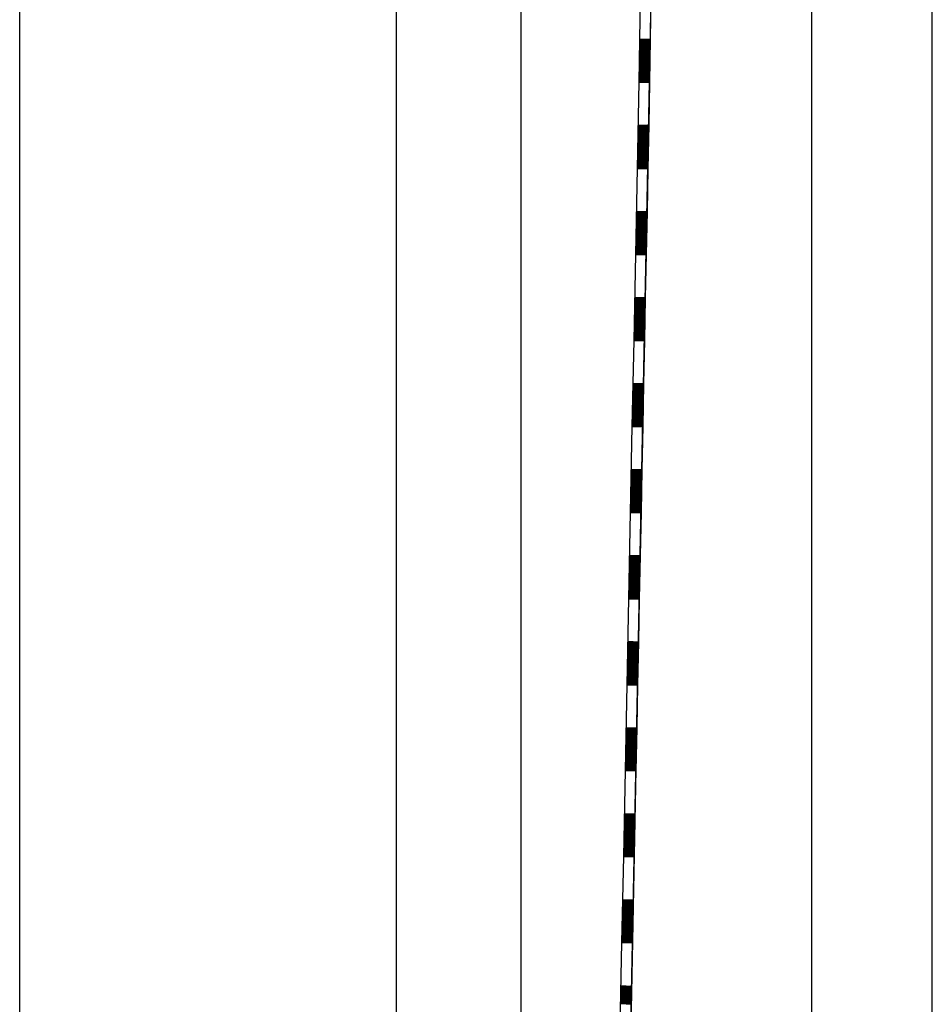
# Model space of a CAD drawing. Extents: x -0.6 to 1.54, y -0.37 to 1.17.
# Tile 14 of 79: x 0.0803 to 0.1016, y 0.446 to 0.4689. Entities that reach past the tile are written whole.
import ezdxf

# ---------------------------------------------------------------- set-up
doc = ezdxf.new("R2010")
doc.units = 0
doc.linetypes.add('KCONTINUOUS', pattern=[0])
doc.layers.add('W01_---', color=7, linetype='CONTINUOUS')

msp = doc.modelspace()

# ---------------------------------------------------------------- linework, layer by layer
at = {"layer": 'W01_---', "color": 7, "linetype": 'KCONTINUOUS'}
for p, q in [((0.08035, 0.32403), (0.08035, 0.54683)), ((0.10156, 0.32403), (0.10156, 0.54683)), ((0.09436, 0.43543), (0.0965, 0.54443)), ((0.09876, 0.32643), (0.09876, 0.54443)), ((0.08911, 0.32733), (0.08911, 0.54353)), ((0.092, 0.54353), (0.092, 0.40761)), ((0.09436, 0.43543), (0.09646, 0.54247)), ((0.09488, 0.46841), (0.095, 0.46841)), ((0.09484, 0.46641), (0.09497, 0.46641)), ((0.0948, 0.46441), (0.09493, 0.46441)), ((0.09476, 0.46241), (0.09489, 0.46241)), ((0.09472, 0.46041), (0.09485, 0.46041)), ((0.09468, 0.45841), (0.09481, 0.45841)), ((0.09464, 0.45641), (0.09477, 0.45641)), ((0.0946, 0.45441), (0.09473, 0.45441)), ((0.09457, 0.45241), (0.09469, 0.45241)), ((0.09453, 0.45041), (0.09465, 0.45041)), ((0.09449, 0.44841), (0.09461, 0.44841)), ((0.09445, 0.44641), (0.09457, 0.44641))]:
    msp.add_line(p, q, dxfattribs=at)
at = {"layer": 'W01_---', "color": 31, "linetype": 'KCONTINUOUS'}
for p, q in [((0.09477, 0.46943), (0.09474, 0.46743)), ((0.09502, 0.46943), (0.095, 0.46843)), ((0.09475, 0.46837), (0.095, 0.46837)), ((0.09475, 0.46835), (0.095, 0.46835)), ((0.09476, 0.46843), (0.095, 0.46843)), ((0.09476, 0.46841), (0.095, 0.46841)), ((0.09476, 0.46839), (0.095, 0.46839)), ((0.095, 0.46843), (0.09499, 0.46743)), ((0.09475, 0.46833), (0.095, 0.46833)), ((0.09475, 0.46831), (0.095, 0.46831)), ((0.09475, 0.46829), (0.095, 0.46829)), ((0.09475, 0.46827), (0.095, 0.46827)), ((0.09475, 0.46825), (0.095, 0.46825)), ((0.09475, 0.46823), (0.095, 0.46823)), ((0.09475, 0.46821), (0.095, 0.46821)), ((0.09475, 0.46819), (0.095, 0.46819)), ((0.09475, 0.46817), (0.095, 0.46817)), ((0.09475, 0.46815), (0.095, 0.46815)), ((0.09475, 0.46813), (0.095, 0.46813)), ((0.09474, 0.46793), (0.095, 0.46793)), ((0.09474, 0.46791), (0.095, 0.46791)), ((0.09474, 0.46789), (0.095, 0.46789)), ((0.09475, 0.46811), (0.095, 0.46811)), ((0.09475, 0.46809), (0.095, 0.46809)), ((0.09475, 0.46807), (0.095, 0.46807)), ((0.09475, 0.46805), (0.095, 0.46805)), ((0.09475, 0.46803), (0.095, 0.46803)), ((0.09475, 0.46801), (0.095, 0.46801)), ((0.09475, 0.46799), (0.095, 0.46799)), ((0.09475, 0.46797), (0.095, 0.46797)), ((0.09475, 0.46795), (0.095, 0.46795)), ((0.09474, 0.46787), (0.09499, 0.46787)), ((0.09474, 0.46785), (0.09499, 0.46785)), ((0.09474, 0.46783), (0.09499, 0.46783)), ((0.09474, 0.46781), (0.09499, 0.46781)), ((0.09474, 0.46779), (0.09499, 0.46779)), ((0.09474, 0.46777), (0.09499, 0.46777)), ((0.09474, 0.46775), (0.09499, 0.46775)), ((0.09474, 0.46773), (0.09499, 0.46773)), ((0.09474, 0.46771), (0.09499, 0.46771)), ((0.09474, 0.46769), (0.09499, 0.46769)), ((0.09474, 0.46767), (0.09499, 0.46767)), ((0.09474, 0.46743), (0.0947, 0.46543)), ((0.09474, 0.46765), (0.09499, 0.46765)), ((0.09474, 0.46763), (0.09499, 0.46763)), ((0.09474, 0.46761), (0.09499, 0.46761)), ((0.09474, 0.46759), (0.09499, 0.46759)), ((0.09474, 0.46757), (0.09499, 0.46757)), ((0.09474, 0.46755), (0.09499, 0.46755)), ((0.09474, 0.46753), (0.09499, 0.46753)), ((0.09474, 0.46751), (0.09499, 0.46751)), ((0.09474, 0.46749), (0.09499, 0.46749)), ((0.09474, 0.46747), (0.09499, 0.46747)), ((0.09474, 0.46745), (0.09499, 0.46745)), ((0.09474, 0.46743), (0.09499, 0.46743)), ((0.09476, 0.46765), (0.09499, 0.46765)), ((0.09478, 0.46765), (0.09499, 0.46765)), ((0.0948, 0.46765), (0.09499, 0.46765)), ((0.09482, 0.46765), (0.09499, 0.46765)), ((0.09484, 0.46765), (0.09499, 0.46765)), ((0.09486, 0.46765), (0.09499, 0.46765)), ((0.09488, 0.46765), (0.09499, 0.46765)), ((0.0949, 0.46765), (0.09499, 0.46765)), ((0.09492, 0.46765), (0.09499, 0.46765)), ((0.09494, 0.46765), (0.09499, 0.46765)), ((0.09499, 0.46743), (0.09497, 0.46643)), ((0.09471, 0.46635), (0.09496, 0.46635)), ((0.09471, 0.46633), (0.09496, 0.46633)), ((0.09471, 0.46631), (0.09496, 0.46631)), ((0.09471, 0.46629), (0.09496, 0.46629)), ((0.09472, 0.46643), (0.09497, 0.46643)), ((0.09472, 0.46641), (0.09497, 0.46641)), ((0.09472, 0.46639), (0.09497, 0.46639)), ((0.09472, 0.46637), (0.09497, 0.46637)), ((0.09497, 0.46643), (0.09495, 0.46543)), ((0.09471, 0.46627), (0.09496, 0.46627)), ((0.09471, 0.46625), (0.09496, 0.46625)), ((0.09471, 0.46623), (0.09496, 0.46623)), ((0.09471, 0.46621), (0.09496, 0.46621)), ((0.09471, 0.46619), (0.09496, 0.46619)), ((0.09471, 0.46617), (0.09496, 0.46617)), ((0.09471, 0.46615), (0.09496, 0.46615)), ((0.09471, 0.46613), (0.09496, 0.46613)), ((0.09471, 0.46611), (0.09496, 0.46611)), ((0.09471, 0.46609), (0.09496, 0.46609)), ((0.09471, 0.46607), (0.09496, 0.46607)), ((0.0947, 0.46589), (0.09495, 0.46589)), ((0.0947, 0.46587), (0.09495, 0.46587)), ((0.0947, 0.46585), (0.09495, 0.46585)), ((0.0947, 0.46583), (0.09495, 0.46583)), ((0.09471, 0.46605), (0.09496, 0.46605)), ((0.09471, 0.46603), (0.09496, 0.46603)), ((0.09471, 0.46601), (0.09496, 0.46601)), ((0.09471, 0.46599), (0.09496, 0.46599)), ((0.09471, 0.46597), (0.09496, 0.46597)), ((0.09471, 0.46595), (0.09496, 0.46595)), ((0.09471, 0.46593), (0.09496, 0.46593)), ((0.09471, 0.46591), (0.09496, 0.46591)), ((0.0947, 0.46581), (0.09495, 0.46581)), ((0.0947, 0.46579), (0.09495, 0.46579)), ((0.0947, 0.46577), (0.09495, 0.46577)), ((0.0947, 0.46575), (0.09495, 0.46575)), ((0.0947, 0.46573), (0.09495, 0.46573)), ((0.0947, 0.46571), (0.09495, 0.46571)), ((0.0947, 0.46569), (0.09495, 0.46569)), ((0.0947, 0.46567), (0.09495, 0.46567)), ((0.0947, 0.46565), (0.09495, 0.46565)), ((0.0947, 0.46563), (0.09495, 0.46563)), ((0.0947, 0.46561), (0.09495, 0.46561)), ((0.09472, 0.46565), (0.09495, 0.46565)), ((0.09474, 0.46565), (0.09495, 0.46565)), ((0.09476, 0.46565), (0.09495, 0.46565)), ((0.09478, 0.46565), (0.09495, 0.46565)), ((0.0948, 0.46565), (0.09495, 0.46565)), ((0.09482, 0.46565), (0.09495, 0.46565)), ((0.09484, 0.46565), (0.09495, 0.46565)), ((0.09486, 0.46565), (0.09495, 0.46565)), ((0.09488, 0.46565), (0.09495, 0.46565)), ((0.0949, 0.46565), (0.09495, 0.46565)), ((0.0947, 0.46543), (0.09466, 0.46343)), ((0.0947, 0.46559), (0.09495, 0.46559)), ((0.0947, 0.46557), (0.09495, 0.46557)), ((0.0947, 0.46555), (0.09495, 0.46555)), ((0.0947, 0.46553), (0.09495, 0.46553)), ((0.0947, 0.46551), (0.09495, 0.46551)), ((0.0947, 0.46549), (0.09495, 0.46549)), ((0.0947, 0.46547), (0.09495, 0.46547)), ((0.0947, 0.46545), (0.09495, 0.46545)), ((0.0947, 0.46543), (0.09495, 0.46543)), ((0.09495, 0.46543), (0.09493, 0.46443)), ((0.09467, 0.46435), (0.09493, 0.46435)), ((0.09467, 0.46433), (0.09493, 0.46433)), ((0.09467, 0.46431), (0.09492, 0.46431)), ((0.09467, 0.46429), (0.09492, 0.46429)), ((0.09467, 0.46427), (0.09492, 0.46427)), ((0.09467, 0.46425), (0.09492, 0.46425)), ((0.09467, 0.46423), (0.09492, 0.46423)), ((0.09468, 0.46443), (0.09493, 0.46443)), ((0.09468, 0.46441), (0.09493, 0.46441)), ((0.09468, 0.46439), (0.09493, 0.46439)), ((0.09468, 0.46437), (0.09493, 0.46437)), ((0.09493, 0.46443), (0.09491, 0.46343)), ((0.09467, 0.46421), (0.09492, 0.46421)), ((0.09467, 0.46419), (0.09492, 0.46419)), ((0.09467, 0.46417), (0.09492, 0.46417)), ((0.09467, 0.46415), (0.09492, 0.46415)), ((0.09467, 0.46413), (0.09492, 0.46413)), ((0.09467, 0.46411), (0.09492, 0.46411)), ((0.09467, 0.46409), (0.09492, 0.46409)), ((0.09467, 0.46407), (0.09492, 0.46407)), ((0.09467, 0.46405), (0.09492, 0.46405)), ((0.09467, 0.46403), (0.09492, 0.46403)), ((0.09467, 0.46401), (0.09492, 0.46401)), ((0.09466, 0.46379), (0.09491, 0.46379)), ((0.09466, 0.46377), (0.09491, 0.46377)), ((0.09467, 0.46399), (0.09492, 0.46399)), ((0.09467, 0.46397), (0.09492, 0.46397)), ((0.09467, 0.46395), (0.09492, 0.46395)), ((0.09467, 0.46393), (0.09492, 0.46393)), ((0.09467, 0.46391), (0.09492, 0.46391)), ((0.09467, 0.46389), (0.09492, 0.46389)), ((0.09467, 0.46387), (0.09492, 0.46387)), ((0.09467, 0.46385), (0.09491, 0.46385)), ((0.09467, 0.46383), (0.09491, 0.46383)), ((0.09467, 0.46381), (0.09491, 0.46381)), ((0.09466, 0.46375), (0.09491, 0.46375)), ((0.09466, 0.46373), (0.09491, 0.46373)), ((0.09466, 0.46371), (0.09491, 0.46371)), ((0.09466, 0.46369), (0.09491, 0.46369)), ((0.09466, 0.46367), (0.09491, 0.46367)), ((0.09466, 0.46365), (0.09491, 0.46365)), ((0.09466, 0.46363), (0.09491, 0.46363)), ((0.09466, 0.46361), (0.09491, 0.46361)), ((0.09466, 0.46359), (0.09491, 0.46359)), ((0.09466, 0.46357), (0.09491, 0.46357)), ((0.09466, 0.46355), (0.09491, 0.46355)), ((0.09468, 0.46365), (0.09491, 0.46365)), ((0.0947, 0.46365), (0.09491, 0.46365)), ((0.09472, 0.46365), (0.09491, 0.46365)), ((0.09474, 0.46365), (0.09491, 0.46365)), ((0.09476, 0.46365), (0.09491, 0.46365)), ((0.09478, 0.46365), (0.09491, 0.46365)), ((0.0948, 0.46365), (0.09491, 0.46365)), ((0.09482, 0.46365), (0.09491, 0.46365)), ((0.09484, 0.46365), (0.09491, 0.46365)), ((0.09486, 0.46365), (0.09491, 0.46365)), ((0.09466, 0.46343), (0.09462, 0.46143)), ((0.09466, 0.46353), (0.09491, 0.46353)), ((0.09466, 0.46351), (0.09491, 0.46351)), ((0.09466, 0.46349), (0.09491, 0.46349)), ((0.09466, 0.46347), (0.09491, 0.46347)), ((0.09466, 0.46345), (0.09491, 0.46345)), ((0.09466, 0.46343), (0.09491, 0.46343)), ((0.09491, 0.46343), (0.09489, 0.46243)), ((0.09464, 0.46243), (0.09489, 0.46243)), ((0.09464, 0.46241), (0.09489, 0.46241)), ((0.09489, 0.46243), (0.09487, 0.46143)), ((0.09463, 0.46227), (0.09488, 0.46227)), ((0.09463, 0.46225), (0.09488, 0.46225)), ((0.09463, 0.46223), (0.09488, 0.46223)), ((0.09463, 0.46221), (0.09488, 0.46221)), ((0.09463, 0.46219), (0.09488, 0.46219)), ((0.09463, 0.46217), (0.09488, 0.46217)), ((0.09464, 0.46239), (0.09489, 0.46239)), ((0.09464, 0.46237), (0.09489, 0.46237)), ((0.09464, 0.46235), (0.09489, 0.46235)), ((0.09464, 0.46233), (0.09488, 0.46233)), ((0.09464, 0.46231), (0.09488, 0.46231)), ((0.09464, 0.46229), (0.09488, 0.46229)), ((0.09463, 0.46215), (0.09488, 0.46215)), ((0.09463, 0.46213), (0.09488, 0.46213)), ((0.09463, 0.46211), (0.09488, 0.46211)), ((0.09463, 0.46209), (0.09488, 0.46209)), ((0.09463, 0.46207), (0.09488, 0.46207)), ((0.09463, 0.46205), (0.09488, 0.46205)), ((0.09463, 0.46203), (0.09488, 0.46203)), ((0.09463, 0.46201), (0.09488, 0.46201)), ((0.09463, 0.46199), (0.09488, 0.46199)), ((0.09463, 0.46197), (0.09488, 0.46197)), ((0.09463, 0.46195), (0.09488, 0.46195)), ((0.09462, 0.46181), (0.09488, 0.46181)), ((0.09462, 0.46179), (0.09488, 0.46179)), ((0.09462, 0.46177), (0.09487, 0.46177)), ((0.09462, 0.46175), (0.09487, 0.46175)), ((0.09462, 0.46173), (0.09487, 0.46173)), ((0.09462, 0.46171), (0.09487, 0.46171)), ((0.09463, 0.46193), (0.09488, 0.46193)), ((0.09463, 0.46191), (0.09488, 0.46191)), ((0.09463, 0.46189), (0.09488, 0.46189)), ((0.09463, 0.46187), (0.09488, 0.46187)), ((0.09463, 0.46185), (0.09488, 0.46185)), ((0.09463, 0.46183), (0.09488, 0.46183)), ((0.09462, 0.46169), (0.09487, 0.46169)), ((0.09462, 0.46167), (0.09487, 0.46167)), ((0.09462, 0.46165), (0.09487, 0.46165)), ((0.09462, 0.46163), (0.09487, 0.46163)), ((0.09462, 0.46161), (0.09487, 0.46161)), ((0.09462, 0.46159), (0.09487, 0.46159)), ((0.09462, 0.46157), (0.09487, 0.46157)), ((0.09462, 0.46155), (0.09487, 0.46155)), ((0.09462, 0.46153), (0.09487, 0.46153)), ((0.09462, 0.46151), (0.09487, 0.46151)), ((0.09462, 0.46149), (0.09487, 0.46149)), ((0.09464, 0.46165), (0.09487, 0.46165)), ((0.09466, 0.46165), (0.09487, 0.46165)), ((0.09468, 0.46165), (0.09487, 0.46165)), ((0.0947, 0.46165), (0.09487, 0.46165)), ((0.09472, 0.46165), (0.09487, 0.46165)), ((0.09474, 0.46165), (0.09487, 0.46165)), ((0.09476, 0.46165), (0.09487, 0.46165)), ((0.09478, 0.46165), (0.09487, 0.46165)), ((0.0948, 0.46165), (0.09487, 0.46165)), ((0.09482, 0.46165), (0.09487, 0.46165)), ((0.09462, 0.46143), (0.09458, 0.45943)), ((0.09462, 0.46147), (0.09487, 0.46147)), ((0.09462, 0.46145), (0.09487, 0.46145)), ((0.09462, 0.46143), (0.09487, 0.46143)), ((0.09487, 0.46143), (0.09485, 0.46043)), ((0.0946, 0.46043), (0.09485, 0.46043)), ((0.0946, 0.46041), (0.09485, 0.46041)), ((0.0946, 0.46039), (0.09485, 0.46039)), ((0.0946, 0.46037), (0.09485, 0.46037)), ((0.0946, 0.46035), (0.09485, 0.46035)), ((0.09485, 0.46043), (0.09483, 0.45943)), ((0.09459, 0.46023), (0.09484, 0.46023)), ((0.09459, 0.46021), (0.09484, 0.46021)), ((0.09459, 0.46019), (0.09484, 0.46019)), ((0.09459, 0.46017), (0.09484, 0.46017)), ((0.09459, 0.46015), (0.09484, 0.46015)), ((0.09459, 0.46013), (0.09484, 0.46013)), ((0.09459, 0.46011), (0.09484, 0.46011)), ((0.0946, 0.46033), (0.09485, 0.46033)), ((0.0946, 0.46031), (0.09485, 0.46031)), ((0.0946, 0.46029), (0.09484, 0.46029)), ((0.0946, 0.46027), (0.09484, 0.46027)), ((0.0946, 0.46025), (0.09484, 0.46025)), ((0.09459, 0.46009), (0.09484, 0.46009)), ((0.09459, 0.46007), (0.09484, 0.46007)), ((0.09459, 0.46005), (0.09484, 0.46005)), ((0.09459, 0.46003), (0.09484, 0.46003)), ((0.09459, 0.46001), (0.09484, 0.46001)), ((0.09459, 0.45999), (0.09484, 0.45999)), ((0.09459, 0.45997), (0.09484, 0.45997)), ((0.09459, 0.45995), (0.09484, 0.45995)), ((0.09459, 0.45993), (0.09484, 0.45993)), ((0.09459, 0.45991), (0.09484, 0.45991)), ((0.09459, 0.45989), (0.09484, 0.45989)), ((0.09458, 0.45979), (0.09484, 0.45979)), ((0.09458, 0.45977), (0.09483, 0.45977)), ((0.09458, 0.45975), (0.09483, 0.45975)), ((0.09458, 0.45973), (0.09483, 0.45973)), ((0.09458, 0.45971), (0.09483, 0.45971)), ((0.09458, 0.45969), (0.09483, 0.45969)), ((0.09458, 0.45967), (0.09483, 0.45967)), ((0.09458, 0.45965), (0.09483, 0.45965)), ((0.09459, 0.45987), (0.09484, 0.45987)), ((0.09459, 0.45985), (0.09484, 0.45985)), ((0.09459, 0.45983), (0.09484, 0.45983)), ((0.09459, 0.45981), (0.09484, 0.45981)), ((0.0946, 0.45965), (0.09483, 0.45965)), ((0.09462, 0.45965), (0.09483, 0.45965)), ((0.09464, 0.45965), (0.09483, 0.45965)), ((0.09466, 0.45965), (0.09483, 0.45965)), ((0.09468, 0.45965), (0.09483, 0.45965)), ((0.0947, 0.45965), (0.09483, 0.45965)), ((0.09472, 0.45965), (0.09483, 0.45965)), ((0.09474, 0.45965), (0.09483, 0.45965)), ((0.09476, 0.45965), (0.09483, 0.45965)), ((0.09478, 0.45965), (0.09483, 0.45965)), ((0.09458, 0.45943), (0.09454, 0.45743)), ((0.09458, 0.45963), (0.09483, 0.45963)), ((0.09458, 0.45961), (0.09483, 0.45961)), ((0.09458, 0.45959), (0.09483, 0.45959)), ((0.09458, 0.45957), (0.09483, 0.45957)), ((0.09458, 0.45955), (0.09483, 0.45955)), ((0.09458, 0.45953), (0.09483, 0.45953)), ((0.09458, 0.45951), (0.09483, 0.45951)), ((0.09458, 0.45949), (0.09483, 0.45949)), ((0.09458, 0.45947), (0.09483, 0.45947)), ((0.09458, 0.45945), (0.09483, 0.45945)), ((0.09458, 0.45943), (0.09483, 0.45943)), ((0.09483, 0.45943), (0.09481, 0.45843)), ((0.09456, 0.45843), (0.09481, 0.45843)), ((0.09456, 0.45841), (0.09481, 0.45841)), ((0.09456, 0.45839), (0.09481, 0.45839)), ((0.09456, 0.45837), (0.09481, 0.45837)), ((0.09456, 0.45835), (0.09481, 0.45835)), ((0.09456, 0.45833), (0.09481, 0.45833)), ((0.09456, 0.45831), (0.09481, 0.45831)), ((0.09456, 0.45829), (0.09481, 0.45829)), ((0.09481, 0.45843), (0.09479, 0.45743)), ((0.09455, 0.45825), (0.09481, 0.45825)), ((0.09455, 0.45823), (0.09481, 0.45823)), ((0.09455, 0.45821), (0.0948, 0.45821)), ((0.09455, 0.45819), (0.0948, 0.45819)), ((0.09455, 0.45817), (0.0948, 0.45817)), ((0.09455, 0.45815), (0.0948, 0.45815)), ((0.09455, 0.45813), (0.0948, 0.45813)), ((0.09455, 0.45811), (0.0948, 0.45811)), ((0.09455, 0.45809), (0.0948, 0.45809)), ((0.09455, 0.45807), (0.0948, 0.45807)), ((0.09455, 0.45805), (0.0948, 0.45805)), ((0.09456, 0.45827), (0.09481, 0.45827)), ((0.09455, 0.45803), (0.0948, 0.45803)), ((0.09455, 0.45801), (0.0948, 0.45801)), ((0.09455, 0.45799), (0.0948, 0.45799)), ((0.09455, 0.45797), (0.0948, 0.45797)), ((0.09455, 0.45795), (0.0948, 0.45795)), ((0.09455, 0.45793), (0.0948, 0.45793)), ((0.09455, 0.45791), (0.0948, 0.45791)), ((0.09455, 0.45789), (0.0948, 0.45789)), ((0.09455, 0.45787), (0.0948, 0.45787)), ((0.09455, 0.45785), (0.0948, 0.45785)), ((0.09455, 0.45783), (0.0948, 0.45783)), ((0.09454, 0.4577), (0.09479, 0.45769)), ((0.09454, 0.45768), (0.09479, 0.45767)), ((0.09454, 0.45765), (0.09479, 0.45765)), ((0.09454, 0.45764), (0.09479, 0.45763)), ((0.09454, 0.45762), (0.09479, 0.45761)), ((0.09454, 0.45759), (0.09479, 0.45759)), ((0.09455, 0.45781), (0.0948, 0.45781)), ((0.09455, 0.45779), (0.0948, 0.45779)), ((0.09455, 0.45778), (0.0948, 0.45777)), ((0.09455, 0.45776), (0.09479, 0.45775)), ((0.09455, 0.45773), (0.09479, 0.45773)), ((0.09455, 0.45771), (0.09479, 0.45771)), ((0.09456, 0.45765), (0.09479, 0.45765)), ((0.09458, 0.45765), (0.09479, 0.45765)), ((0.0946, 0.45765), (0.09479, 0.45765)), ((0.09462, 0.45765), (0.09479, 0.45765)), ((0.09464, 0.45765), (0.09479, 0.45765)), ((0.09466, 0.45765), (0.09479, 0.45765)), ((0.09468, 0.45765), (0.09479, 0.45765)), ((0.0947, 0.45765), (0.09479, 0.45765)), ((0.09472, 0.45765), (0.09479, 0.45765)), ((0.09474, 0.45765), (0.09479, 0.45765)), ((0.09454, 0.45743), (0.0945, 0.45543)), ((0.09454, 0.45757), (0.09479, 0.45757)), ((0.09454, 0.45756), (0.09479, 0.45755)), ((0.09454, 0.45754), (0.09479, 0.45753)), ((0.09454, 0.45751), (0.09479, 0.45751)), ((0.09454, 0.4575), (0.09479, 0.45749)), ((0.09454, 0.45748), (0.09479, 0.45747)), ((0.09454, 0.45745), (0.09479, 0.45745)), ((0.09454, 0.45743), (0.09479, 0.45743)), ((0.09479, 0.45743), (0.09477, 0.45643)), ((0.09452, 0.45644), (0.09477, 0.45643)), ((0.09452, 0.45641), (0.09477, 0.45641)), ((0.09452, 0.45639), (0.09477, 0.45639)), ((0.09452, 0.45638), (0.09477, 0.45637)), ((0.09452, 0.45636), (0.09477, 0.45635)), ((0.09452, 0.45633), (0.09477, 0.45633)), ((0.09452, 0.45632), (0.09477, 0.45631)), ((0.09452, 0.4563), (0.09477, 0.45629)), ((0.09452, 0.45627), (0.09477, 0.45627)), ((0.09452, 0.45625), (0.09477, 0.45625)), ((0.09452, 0.45624), (0.09477, 0.45623)), ((0.09477, 0.45643), (0.09475, 0.45543)), ((0.09451, 0.45621), (0.09476, 0.45621)), ((0.09451, 0.45619), (0.09476, 0.45619)), ((0.09451, 0.45618), (0.09476, 0.45617)), ((0.09451, 0.45616), (0.09476, 0.45615)), ((0.09451, 0.45613), (0.09476, 0.45613)), ((0.09451, 0.45611), (0.09476, 0.45611)), ((0.09451, 0.4561), (0.09476, 0.45609)), ((0.09451, 0.45607), (0.09476, 0.45607)), ((0.09451, 0.45605), (0.09476, 0.45605)), ((0.09451, 0.45604), (0.09476, 0.45603)), ((0.09451, 0.45602), (0.09476, 0.45601)), ((0.09451, 0.45599), (0.09476, 0.45599)), ((0.09451, 0.45597), (0.09476, 0.45597)), ((0.09451, 0.45596), (0.09476, 0.45595)), ((0.09451, 0.45593), (0.09476, 0.45593)), ((0.09451, 0.45591), (0.09476, 0.45591)), ((0.09451, 0.4559), (0.09476, 0.45589)), ((0.09451, 0.45588), (0.09476, 0.45587)), ((0.09451, 0.45585), (0.09476, 0.45585)), ((0.09451, 0.45583), (0.09476, 0.45583)), ((0.09451, 0.45582), (0.09476, 0.45581)), ((0.09451, 0.45579), (0.09476, 0.45579)), ((0.09451, 0.45577), (0.09476, 0.45577)), ((0.09451, 0.45576), (0.09476, 0.45575)), ((0.0945, 0.45571), (0.09476, 0.45571)), ((0.0945, 0.45569), (0.09476, 0.45569)), ((0.0945, 0.45568), (0.09476, 0.45567)), ((0.0945, 0.45565), (0.09475, 0.45565)), ((0.0945, 0.45563), (0.09475, 0.45563)), ((0.0945, 0.45562), (0.09475, 0.45561)), ((0.0945, 0.4556), (0.09475, 0.45559)), ((0.0945, 0.45557), (0.09475, 0.45557)), ((0.0945, 0.45556), (0.09475, 0.45555)), ((0.0945, 0.45554), (0.09475, 0.45553)), ((0.09451, 0.45574), (0.09476, 0.45573)), ((0.09452, 0.45565), (0.09475, 0.45565)), ((0.09454, 0.45565), (0.09475, 0.45565)), ((0.09456, 0.45565), (0.09475, 0.45565)), ((0.09458, 0.45565), (0.09475, 0.45565)), ((0.0946, 0.45565), (0.09475, 0.45565)), ((0.09462, 0.45565), (0.09475, 0.45565)), ((0.09464, 0.45565), (0.09475, 0.45565)), ((0.09466, 0.45565), (0.09475, 0.45565)), ((0.09468, 0.45565), (0.09475, 0.45565)), ((0.0947, 0.45565), (0.09475, 0.45565)), ((0.0945, 0.45543), (0.09446, 0.45343)), ((0.0945, 0.45551), (0.09475, 0.45551)), ((0.0945, 0.45549), (0.09475, 0.45549)), ((0.0945, 0.45548), (0.09475, 0.45547)), ((0.0945, 0.45546), (0.09475, 0.45545)), ((0.0945, 0.45543), (0.09475, 0.45543)), ((0.09475, 0.45543), (0.09473, 0.45443)), ((0.09448, 0.45444), (0.09473, 0.45443)), ((0.09448, 0.45442), (0.09473, 0.45441)), ((0.09448, 0.45439), (0.09473, 0.45439)), ((0.09473, 0.45443), (0.09471, 0.45343)), ((0.09448, 0.45438), (0.09473, 0.45437)), ((0.09448, 0.45436), (0.09473, 0.45435)), ((0.09448, 0.45433), (0.09473, 0.45433)), ((0.09448, 0.45431), (0.09473, 0.45431)), ((0.09448, 0.4543), (0.09473, 0.45429)), ((0.09448, 0.45428), (0.09473, 0.45427)), ((0.09448, 0.45425), (0.09473, 0.45425)), ((0.09448, 0.45424), (0.09473, 0.45423)), ((0.09448, 0.45422), (0.09473, 0.45421)), ((0.09448, 0.45419), (0.09472, 0.45419)), ((0.09448, 0.45417), (0.09472, 0.45417)), ((0.09448, 0.45416), (0.09472, 0.45415)), ((0.09447, 0.45414), (0.09472, 0.45413)), ((0.09447, 0.45411), (0.09472, 0.45411)), ((0.09447, 0.4541), (0.09472, 0.45409)), ((0.09447, 0.45408), (0.09472, 0.45407)), ((0.09447, 0.45405), (0.09472, 0.45405)), ((0.09447, 0.45403), (0.09472, 0.45403)), ((0.09447, 0.45402), (0.09472, 0.45401)), ((0.09447, 0.454), (0.09472, 0.45399)), ((0.09447, 0.45397), (0.09472, 0.45397)), ((0.09447, 0.45396), (0.09472, 0.45395)), ((0.09447, 0.45394), (0.09472, 0.45393)), ((0.09447, 0.45391), (0.09472, 0.45391)), ((0.09447, 0.45389), (0.09472, 0.45389)), ((0.09447, 0.45388), (0.09472, 0.45387)), ((0.09447, 0.45386), (0.09472, 0.45385)), ((0.09447, 0.45383), (0.09472, 0.45383)), ((0.09447, 0.45382), (0.09472, 0.45381)), ((0.09447, 0.4538), (0.09472, 0.45379)), ((0.09447, 0.45377), (0.09472, 0.45377)), ((0.09447, 0.45375), (0.09472, 0.45375)), ((0.09447, 0.45374), (0.09472, 0.45373)), ((0.09447, 0.45371), (0.09472, 0.45371)), ((0.09446, 0.45368), (0.09472, 0.45367)), ((0.09446, 0.45366), (0.09472, 0.45365)), ((0.09446, 0.45363), (0.09471, 0.45363)), ((0.09446, 0.45361), (0.09471, 0.45361)), ((0.09446, 0.4536), (0.09471, 0.45359)), ((0.09446, 0.45357), (0.09471, 0.45357)), ((0.09446, 0.45355), (0.09471, 0.45355)), ((0.09446, 0.45354), (0.09471, 0.45353)), ((0.09446, 0.45352), (0.09471, 0.45351)), ((0.09446, 0.45349), (0.09471, 0.45349)), ((0.09446, 0.45347), (0.09471, 0.45347)), ((0.09447, 0.45369), (0.09472, 0.45369)), ((0.09448, 0.45366), (0.09472, 0.45365)), ((0.0945, 0.45365), (0.09472, 0.45365)), ((0.09453, 0.45365), (0.09472, 0.45365)), ((0.09455, 0.45365), (0.09472, 0.45365)), ((0.09457, 0.45365), (0.09472, 0.45365)), ((0.09458, 0.45365), (0.09472, 0.45365)), ((0.0946, 0.45365), (0.09472, 0.45365)), ((0.09462, 0.45365), (0.09472, 0.45365)), ((0.09465, 0.45365), (0.09472, 0.45365)), ((0.09467, 0.45365), (0.09472, 0.45365)), ((0.09446, 0.45343), (0.09442, 0.45144)), ((0.09446, 0.45346), (0.09471, 0.45345)), ((0.09446, 0.45343), (0.09471, 0.45343)), ((0.09471, 0.45343), (0.09469, 0.45243)), ((0.09444, 0.45243), (0.09469, 0.45243)), ((0.09444, 0.45242), (0.09469, 0.45241)), ((0.09444, 0.45239), (0.09469, 0.45239)), ((0.09444, 0.45237), (0.09469, 0.45237)), ((0.09444, 0.45236), (0.09469, 0.45235)), ((0.09444, 0.45234), (0.09469, 0.45233)), ((0.09469, 0.45243), (0.09467, 0.45143)), ((0.09443, 0.45215), (0.09469, 0.45215)), ((0.09443, 0.45214), (0.09469, 0.45213)), ((0.09443, 0.45211), (0.09469, 0.45211)), ((0.09444, 0.45231), (0.09469, 0.45231)), ((0.09444, 0.45229), (0.09469, 0.45229)), ((0.09444, 0.45228), (0.09469, 0.45227)), ((0.09444, 0.45225), (0.09469, 0.45225)), ((0.09444, 0.45223), (0.09469, 0.45223)), ((0.09444, 0.45222), (0.09469, 0.45221)), ((0.09444, 0.4522), (0.09469, 0.45219)), ((0.09444, 0.45217), (0.09469, 0.45217)), ((0.09443, 0.45209), (0.09468, 0.45209)), ((0.09443, 0.45208), (0.09468, 0.45207)), ((0.09443, 0.45206), (0.09468, 0.45205)), ((0.09443, 0.45203), (0.09468, 0.45203)), ((0.09443, 0.45201), (0.09468, 0.45201)), ((0.09443, 0.452), (0.09468, 0.45199)), ((0.09443, 0.45197), (0.09468, 0.45197)), ((0.09443, 0.45195), (0.09468, 0.45195)), ((0.09443, 0.45194), (0.09468, 0.45193)), ((0.09443, 0.45192), (0.09468, 0.45191)), ((0.09443, 0.45189), (0.09468, 0.45189)), ((0.09443, 0.45188), (0.09468, 0.45187)), ((0.09443, 0.45186), (0.09468, 0.45185)), ((0.09443, 0.45183), (0.09468, 0.45183)), ((0.09443, 0.45181), (0.09468, 0.45181)), ((0.09443, 0.4518), (0.09468, 0.45179)), ((0.09443, 0.45178), (0.09468, 0.45177)), ((0.09443, 0.45175), (0.09468, 0.45175)), ((0.09443, 0.45174), (0.09468, 0.45173)), ((0.09443, 0.45172), (0.09468, 0.45171)), ((0.09443, 0.45169), (0.09468, 0.45169)), ((0.09443, 0.45167), (0.09468, 0.45167)), ((0.09443, 0.45166), (0.09468, 0.45165)), ((0.09443, 0.45164), (0.09467, 0.45163)), ((0.09445, 0.45166), (0.09468, 0.45165)), ((0.09447, 0.45166), (0.09468, 0.45165)), ((0.09449, 0.45165), (0.09468, 0.45165)), ((0.09451, 0.45165), (0.09468, 0.45165)), ((0.09453, 0.45165), (0.09468, 0.45165)), ((0.09455, 0.45165), (0.09468, 0.45165)), ((0.09457, 0.45165), (0.09468, 0.45165)), ((0.09459, 0.45165), (0.09468, 0.45165)), ((0.09461, 0.45165), (0.09468, 0.45165)), ((0.09463, 0.45165), (0.09468, 0.45165)), ((0.09442, 0.45144), (0.09438, 0.44944)), ((0.09442, 0.4516), (0.09467, 0.45159)), ((0.09442, 0.45158), (0.09467, 0.45157)), ((0.09442, 0.45155), (0.09467, 0.45155)), ((0.09442, 0.45153), (0.09467, 0.45153)), ((0.09442, 0.45152), (0.09467, 0.45151)), ((0.09442, 0.4515), (0.09467, 0.45149)), ((0.09442, 0.45147), (0.09467, 0.45147)), ((0.09442, 0.45146), (0.09467, 0.45145)), ((0.09442, 0.45144), (0.09467, 0.45143)), ((0.09443, 0.45161), (0.09467, 0.45161)), ((0.09467, 0.45143), (0.09465, 0.45043)), ((0.0944, 0.45044), (0.09465, 0.45043)), ((0.0944, 0.45042), (0.09465, 0.45041)), ((0.0944, 0.4504), (0.09465, 0.45039)), ((0.0944, 0.45038), (0.09465, 0.45037)), ((0.0944, 0.45036), (0.09465, 0.45035)), ((0.0944, 0.45034), (0.09465, 0.45033)), ((0.0944, 0.45032), (0.09465, 0.45031)), ((0.0944, 0.4503), (0.09465, 0.45029)), ((0.0944, 0.45028), (0.09465, 0.45027)), ((0.09465, 0.45043), (0.09463, 0.44943)), ((0.09439, 0.45012), (0.09465, 0.45011)), ((0.09439, 0.4501), (0.09465, 0.45009)), ((0.09439, 0.45008), (0.09464, 0.45007)), ((0.09439, 0.45006), (0.09464, 0.45005)), ((0.09439, 0.45004), (0.09464, 0.45003)), ((0.0944, 0.45026), (0.09465, 0.45025)), ((0.0944, 0.45024), (0.09465, 0.45023)), ((0.0944, 0.45022), (0.09465, 0.45021)), ((0.0944, 0.4502), (0.09465, 0.45019)), ((0.0944, 0.45018), (0.09465, 0.45017)), ((0.0944, 0.45016), (0.09465, 0.45015)), ((0.0944, 0.45014), (0.09465, 0.45013)), ((0.09439, 0.45002), (0.09464, 0.45001)), ((0.09439, 0.45), (0.09464, 0.44999)), ((0.09439, 0.44998), (0.09464, 0.44997)), ((0.09439, 0.44996), (0.09464, 0.44995)), ((0.09439, 0.44994), (0.09464, 0.44993)), ((0.09439, 0.44992), (0.09464, 0.44991)), ((0.09439, 0.4499), (0.09464, 0.44989)), ((0.09439, 0.44988), (0.09464, 0.44987)), ((0.09439, 0.44986), (0.09464, 0.44985)), ((0.09439, 0.44984), (0.09464, 0.44983)), ((0.09439, 0.44982), (0.09464, 0.44981)), ((0.09439, 0.4498), (0.09464, 0.44979)), ((0.09439, 0.44978), (0.09464, 0.44977)), ((0.09439, 0.44976), (0.09464, 0.44975)), ((0.09439, 0.44974), (0.09464, 0.44973)), ((0.09439, 0.44972), (0.09464, 0.44971)), ((0.09439, 0.4497), (0.09464, 0.44969)), ((0.09439, 0.44968), (0.09464, 0.44967)), ((0.09439, 0.44966), (0.09464, 0.44965)), ((0.09439, 0.44964), (0.09464, 0.44963)), ((0.09439, 0.44962), (0.09464, 0.44961)), ((0.09439, 0.4496), (0.09464, 0.44959)), ((0.09439, 0.44958), (0.09464, 0.44957)), ((0.09441, 0.44965), (0.09464, 0.44965)), ((0.09443, 0.44965), (0.09464, 0.44965)), ((0.09445, 0.44965), (0.09464, 0.44965)), ((0.09447, 0.44965), (0.09464, 0.44965)), ((0.09449, 0.44965), (0.09464, 0.44965)), ((0.09451, 0.44965), (0.09464, 0.44965)), ((0.09453, 0.44965), (0.09464, 0.44965)), ((0.09455, 0.44965), (0.09464, 0.44965)), ((0.09457, 0.44965), (0.09464, 0.44965)), ((0.09459, 0.44965), (0.09464, 0.44965)), ((0.09438, 0.44944), (0.09434, 0.44744)), ((0.09438, 0.44956), (0.09463, 0.44955)), ((0.09438, 0.44954), (0.09463, 0.44953)), ((0.09438, 0.44952), (0.09463, 0.44951)), ((0.09438, 0.4495), (0.09463, 0.44949)), ((0.09438, 0.44948), (0.09463, 0.44947)), ((0.09438, 0.44946), (0.09463, 0.44945)), ((0.09438, 0.44944), (0.09463, 0.44943)), ((0.09463, 0.44943), (0.09461, 0.44843)), ((0.09436, 0.44844), (0.09461, 0.44843)), ((0.09436, 0.44842), (0.09461, 0.44841)), ((0.09436, 0.4484), (0.09461, 0.44839)), ((0.09436, 0.44838), (0.09461, 0.44837)), ((0.09436, 0.44836), (0.09461, 0.44835)), ((0.09436, 0.44834), (0.09461, 0.44833)), ((0.09436, 0.44832), (0.09461, 0.44831)), ((0.09436, 0.4483), (0.09461, 0.44829)), ((0.09436, 0.44828), (0.09461, 0.44827)), ((0.09436, 0.44826), (0.09461, 0.44825)), ((0.09436, 0.44824), (0.09461, 0.44823)), ((0.09436, 0.44822), (0.09461, 0.44821)), ((0.09461, 0.44843), (0.09459, 0.44743)), ((0.09435, 0.44804), (0.0946, 0.44803)), ((0.09435, 0.44802), (0.0946, 0.44801)), ((0.09435, 0.448), (0.0946, 0.44799)), ((0.09435, 0.44798), (0.0946, 0.44797)), ((0.09436, 0.4482), (0.09461, 0.44819)), ((0.09436, 0.44818), (0.09461, 0.44817)), ((0.09436, 0.44816), (0.09461, 0.44815)), ((0.09436, 0.44814), (0.09461, 0.44813)), ((0.09436, 0.44812), (0.09461, 0.44811)), ((0.09436, 0.4481), (0.09461, 0.44809)), ((0.09436, 0.44808), (0.0946, 0.44807)), ((0.09436, 0.44806), (0.0946, 0.44805)), ((0.09435, 0.44796), (0.0946, 0.44795)), ((0.09435, 0.44794), (0.0946, 0.44793)), ((0.09435, 0.44792), (0.0946, 0.44791)), ((0.09435, 0.4479), (0.0946, 0.44789)), ((0.09435, 0.44788), (0.0946, 0.44787)), ((0.09435, 0.44786), (0.0946, 0.44785)), ((0.09435, 0.44784), (0.0946, 0.44783)), ((0.09435, 0.44782), (0.0946, 0.44781)), ((0.09435, 0.4478), (0.0946, 0.44779)), ((0.09435, 0.44778), (0.0946, 0.44777)), ((0.09435, 0.44776), (0.0946, 0.44775)), ((0.09434, 0.44758), (0.0946, 0.44757)), ((0.09434, 0.44756), (0.0946, 0.44755)), ((0.09434, 0.44754), (0.0946, 0.44753)), ((0.09434, 0.44752), (0.09459, 0.44751)), ((0.09435, 0.44774), (0.0946, 0.44773)), ((0.09435, 0.44772), (0.0946, 0.44771)), ((0.09435, 0.4477), (0.0946, 0.44769)), ((0.09435, 0.44768), (0.0946, 0.44767)), ((0.09435, 0.44766), (0.0946, 0.44765)), ((0.09435, 0.44764), (0.0946, 0.44763)), ((0.09435, 0.44762), (0.0946, 0.44761)), ((0.09435, 0.4476), (0.0946, 0.44759)), ((0.09437, 0.44766), (0.0946, 0.44765)), ((0.09439, 0.44765), (0.0946, 0.44765)), ((0.09441, 0.44765), (0.0946, 0.44765)), ((0.09443, 0.44765), (0.0946, 0.44765)), ((0.09445, 0.44765), (0.0946, 0.44765)), ((0.09447, 0.44765), (0.0946, 0.44765)), ((0.09449, 0.44765), (0.0946, 0.44765)), ((0.09451, 0.44765), (0.0946, 0.44765)), ((0.09453, 0.44765), (0.0946, 0.44765)), ((0.09455, 0.44765), (0.0946, 0.44765)), ((0.09434, 0.44744), (0.0943, 0.44544)), ((0.09434, 0.4475), (0.09459, 0.44749)), ((0.09434, 0.44748), (0.09459, 0.44747)), ((0.09434, 0.44746), (0.09459, 0.44745)), ((0.09434, 0.44744), (0.09459, 0.44743)), ((0.09459, 0.44743), (0.09457, 0.44643)), ((0.09432, 0.44644), (0.09457, 0.44643)), ((0.09432, 0.44642), (0.09457, 0.44641)), ((0.09432, 0.4464), (0.09457, 0.44639)), ((0.09432, 0.44638), (0.09457, 0.44637)), ((0.09457, 0.44643), (0.09455, 0.44543)), ((0.09432, 0.44636), (0.09457, 0.44635)), ((0.09432, 0.44634), (0.09457, 0.44633)), ((0.09432, 0.44632), (0.09457, 0.44631)), ((0.09432, 0.4463), (0.09457, 0.44629)), ((0.09432, 0.44628), (0.09457, 0.44627)), ((0.09432, 0.44626), (0.09457, 0.44625)), ((0.09432, 0.44624), (0.09457, 0.44623)), ((0.09432, 0.44622), (0.09457, 0.44621)), ((0.09432, 0.4462), (0.09457, 0.44619)), ((0.09432, 0.44618), (0.09457, 0.44617)), ((0.09432, 0.44616), (0.09457, 0.44615)), ((0.09432, 0.44614), (0.09457, 0.44613)), ((0.09432, 0.44612), (0.09457, 0.44611)), ((0.09432, 0.4461), (0.09457, 0.44609)), ((0.09432, 0.44608), (0.09457, 0.44607)), ((0.09432, 0.44606), (0.09457, 0.44605)), ((0.09432, 0.44604), (0.09457, 0.44603)), ((0.09432, 0.44602), (0.09457, 0.44601))]:
    msp.add_line(p, q, dxfattribs=at)

doc.saveas('drawing.dxf')
